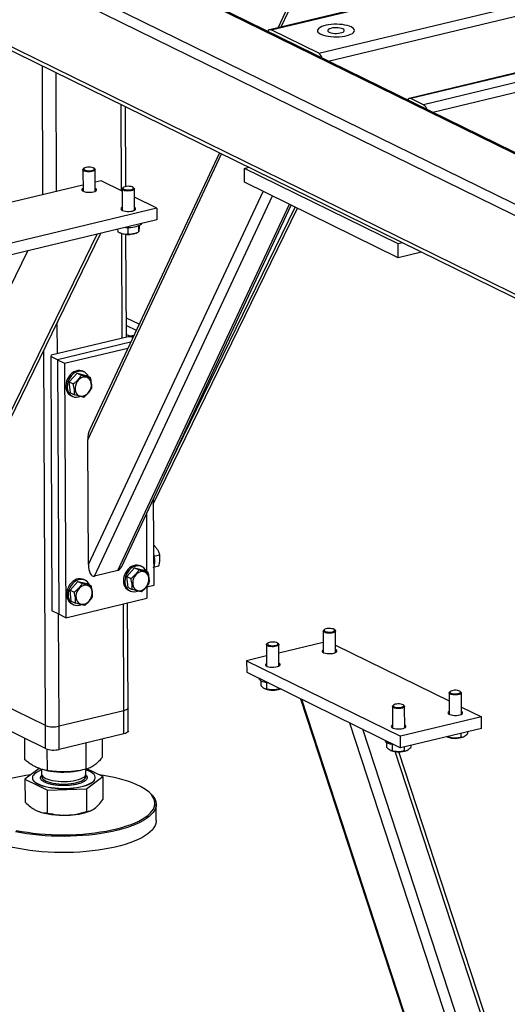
# Model space of a CAD drawing. Header units: millimetres. Extents: x 5 to 589, y 5 to 415.
# Tile 51 of 106: x 409 to 420, y 272 to 295. Entities that reach past the tile are written whole.
import ezdxf

# ---------------------------------------------------------------- set-up
doc = ezdxf.new("R2010")
doc.units = ezdxf.units.MM
doc.layers.add('TRAIT-FORT', color=4, linetype='Continuous', lineweight=25)

msp = doc.modelspace()

# ---------------------------------------------------------------- linework, layer by layer
at = {"layer": 'TRAIT-FORT', "color": 4, "linetype": 'Continuous', "lineweight": 25}
for p, q in [((423.36272, 289.05907), (376.9731, 311.82788)), ((423.31975, 288.81633), (376.73536, 311.68074)), ((423.85785, 289.9841), (379.67571, 311.66943)), ((423.87866, 290.00408), (379.80453, 311.63641)), ((423.32791, 286.99033), (376.74351, 309.85473)), ((376.85389, 309.71266), (423.34862, 286.89226)), ((436.34783, 299.57433), (414.9512, 294.44502)), ((414.99044, 294.43943), (436.38707, 299.56875)), ((416.09418, 293.89769), (437.49081, 299.02701)), ((416.31262, 293.71762), (437.58892, 298.81809)), ((439.59412, 297.981), (418.1975, 292.85168)), ((439.63337, 297.97541), (418.23674, 292.84609)), ((439.92554, 297.83201), (418.52891, 292.70269)), ((440.02364, 297.62309), (418.74734, 292.52262)), ((415.57745, 295.40681), (415.1489, 294.49241)), ((415.2211, 294.50972), (415.64965, 295.42412)), ((416.09418, 293.89769), (414.99044, 294.43943)), ((409.68977, 290.61558), (409.67643, 293.6028)), ((410.0073, 290.6917), (409.995, 293.44644)), ((418.52891, 292.70269), (418.23674, 292.84609)), ((411.51367, 290.70502), (411.50474, 292.70543)), ((411.61224, 290.80458), (411.60396, 292.65673)), ((410.73066, 284.92845), (413.83862, 291.55992)), ((413.78652, 291.5855), (410.77742, 285.16498)), ((410.6172, 291.19427), (410.61942, 290.69735)), ((410.64544, 291.22845), (410.62688, 291.21205)), ((410.89306, 291.21324), (410.87436, 291.22947)), ((410.90513, 290.69863), (410.90291, 291.19555)), ((414.36884, 291.22682), (414.46858, 291.25073)), ((417.93977, 289.47415), (414.36884, 291.22682)), ((414.37028, 290.90458), (414.36884, 291.22682)), ((410.61879, 290.83828), (406.6719, 289.89211)), ((411.0376, 290.93869), (410.9042, 290.9067)), ((411.52638, 290.69879), (411.0376, 290.93869)), ((411.52616, 290.74814), (411.52838, 290.25122)), ((411.55441, 290.78231), (411.53585, 290.76591)), ((411.80203, 290.7671), (411.78332, 290.78333)), ((411.81409, 290.25249), (411.81187, 290.74941)), ((417.94121, 289.15191), (414.37028, 290.90458)), ((410.74362, 282.02745), (414.80423, 290.69159)), ((410.88604, 281.76116), (415.02148, 290.58497)), ((412.33612, 290.30135), (411.81273, 290.55824)), ((412.33612, 290.30135), (407.16331, 289.0613)), ((411.42683, 281.89081), (415.41174, 290.39342)), ((411.51981, 281.9882), (415.45022, 290.37453)), ((412.25232, 283.42833), (415.60281, 290.29964)), ((412.33612, 290.30135), (412.33732, 290.03282)), ((412.50304, 284.08613), (415.54631, 290.32737)), ((412.33732, 290.03282), (407.16451, 288.79277)), ((411.4243, 289.81395), (411.42456, 289.75574)), ((411.66047, 289.85467), (411.66114, 289.70525)), ((411.90919, 289.89228), (411.90982, 289.75049)), ((411.9217, 289.89755), (411.92193, 289.84623)), ((408.40304, 284.47285), (410.9522, 289.70077)), ((408.43356, 284.39184), (411.03149, 289.71978)), ((411.47437, 289.73192), (411.49431, 289.72361)), ((411.52896, 287.28371), (411.5181, 289.71512)), ((411.62786, 287.30741), (411.61718, 289.69736)), ((411.85287, 289.72521), (411.87941, 289.73655)), ((418.03951, 289.49806), (417.93977, 289.47415)), ((417.94121, 289.15191), (417.93977, 289.47415)), ((407.11402, 284.75687), (409.33574, 289.31326)), ((418.48107, 289.28133), (417.94121, 289.15191)), ((411.92159, 287.60631), (411.62587, 287.75145)), ((410.02414, 286.92296), (410.0209, 287.64723)), ((411.62664, 287.5793), (411.85614, 287.46666)), ((411.67003, 287.31753), (409.88306, 286.88914)), ((411.62757, 287.37272), (411.6846, 287.34473)), ((411.74952, 287.31287), (411.67003, 287.31753)), ((411.6846, 287.34473), (411.76409, 287.34007)), ((411.68472, 287.31666), (411.6846, 287.34473)), ((411.77761, 287.29908), (411.74952, 287.31287)), ((411.80096, 287.34891), (411.76409, 287.34007)), ((411.76409, 287.34007), (411.76424, 287.30564)), ((411.72583, 287.18861), (410.03082, 286.78227)), ((409.74481, 278.29492), (409.70592, 287.00124)), ((409.88306, 286.88914), (409.8685, 286.86194)), ((410.03082, 286.78227), (409.8685, 286.86194)), ((409.8685, 286.86194), (409.89489, 280.95426)), ((410.19313, 286.7026), (411.66322, 287.05502)), ((410.03082, 286.78227), (410.05721, 280.8746)), ((410.03082, 286.78227), (410.19313, 286.7026)), ((410.19313, 286.7026), (410.21952, 280.79493)), ((410.48048, 286.47196), (410.29711, 286.26887)), ((410.48048, 286.47196), (410.57779, 286.4242)), ((410.48048, 286.47196), (410.69351, 286.42034)), ((410.64862, 286.49938), (410.61616, 286.51531)), ((410.69351, 286.42034), (410.79083, 286.37257)), ((410.29711, 286.26887), (410.39442, 286.22111)), ((410.32678, 286.01416), (410.29711, 286.26887)), ((410.32678, 286.01416), (410.42409, 285.9664)), ((410.33921, 285.95105), (410.37167, 285.93511)), ((410.74362, 282.02745), (410.73066, 284.92845)), ((412.25177, 283.55), (412.26073, 281.54513)), ((412.09177, 283.20861), (412.09775, 281.87007)), ((412.25659, 282.47152), (412.27005, 282.47475)), ((412.27005, 282.47475), (412.25659, 282.47216)), ((412.27441, 282.22383), (412.39784, 282.25342)), ((411.42683, 281.89081), (410.88604, 281.76116)), ((411.81879, 281.95406), (411.63542, 281.75097)), ((411.81879, 281.95406), (411.9161, 281.90629)), ((411.81879, 281.95406), (412.03182, 281.90243)), ((411.98693, 281.98148), (411.95447, 281.99741)), ((412.03182, 281.90243), (412.12914, 281.85467)), ((412.26967, 281.97524), (412.37933, 282.00153)), ((410.50207, 281.63841), (410.3187, 281.43532)), ((410.50207, 281.63841), (410.59938, 281.59064)), ((410.50207, 281.63841), (410.71511, 281.58678)), ((410.67021, 281.66583), (410.63775, 281.68176)), ((410.71511, 281.58678), (410.81242, 281.53902)), ((411.63542, 281.75097), (411.73273, 281.70321)), ((411.66508, 281.49626), (411.63542, 281.75097)), ((410.3187, 281.43532), (410.41602, 281.38756)), ((410.34837, 281.18061), (410.3187, 281.43532)), ((411.66508, 281.49626), (411.7624, 281.44849)), ((411.67751, 281.43315), (411.70998, 281.41721)), ((412.09933, 281.51652), (412.10054, 281.24586)), ((412.26073, 281.54513), (412.09938, 281.50645)), ((410.21952, 280.79493), (412.10054, 281.24586)), ((410.34837, 281.18061), (410.44568, 281.13284)), ((411.6663, 278.70177), (411.65541, 281.13915)), ((410.05721, 280.8746), (409.89489, 280.95426)), ((410.3608, 281.11749), (410.39326, 281.10156)), ((411.56758, 278.63702), (411.55651, 281.11544)), ((410.06276, 278.27628), (410.05114, 280.87757)), ((410.21952, 280.79493), (410.05721, 280.8746)), ((416.19847, 280.48473), (416.20069, 279.9878)), ((416.22671, 280.5189), (416.20815, 280.5025)), ((416.47433, 280.50369), (416.45563, 280.51992)), ((416.4864, 279.98908), (416.48418, 280.486)), ((416.19963, 280.2235), (415.16833, 279.97627)), ((414.88175, 280.16908), (414.88397, 279.67215)), ((414.91, 280.20325), (414.89144, 280.18685)), ((415.15762, 280.18804), (415.13891, 280.20427)), ((415.16968, 279.67343), (415.16746, 280.17035)), ((416.48565, 280.15711), (419.12097, 278.86365)), ((414.88292, 279.90785), (414.4199, 279.79685)), ((414.4199, 279.79685), (417.99083, 278.04418)), ((414.4199, 279.79685), (414.4211, 279.52832)), ((414.4211, 279.52832), (417.99203, 277.77565)), ((414.71383, 279.38464), (414.71384, 279.38152)), ((414.7482, 279.33301), (414.74868, 279.22495)), ((414.83653, 279.15012), (414.8499, 279.14455)), ((414.87761, 279.28809), (414.87827, 279.14053)), ((415.1583, 279.16649), (415.15843, 279.1375)), ((419.14838, 279.08489), (419.12982, 279.0685)), ((419.396, 279.06968), (419.3773, 279.08592)), ((415.6696, 278.91553), (421.7956, 260.20014)), ((421.79521, 260.28758), (415.70324, 278.89903)), ((419.12014, 279.05072), (419.12236, 278.5538)), ((419.40807, 278.55508), (419.40585, 279.052)), ((409.74481, 278.29492), (408.70599, 278.80479)), ((411.56758, 278.63702), (410.06276, 278.27628)), ((411.56998, 278.09996), (411.56758, 278.63702)), ((411.6687, 278.16471), (411.6663, 278.70177)), ((417.80342, 278.73507), (417.80564, 278.23815)), ((417.83167, 278.76924), (417.81311, 278.75285)), ((418.07929, 278.75403), (418.06058, 278.77027)), ((418.09135, 278.23943), (418.08913, 278.73635)), ((419.40732, 278.72311), (419.87185, 278.49511)), ((419.87185, 278.49511), (417.99083, 278.04418)), ((419.87305, 278.22658), (419.87185, 278.49511)), ((409.74721, 277.75786), (408.70839, 278.26772)), ((409.74721, 277.75786), (409.74481, 278.29492)), ((410.06516, 277.73922), (410.06276, 278.27628)), ((421.78225, 263.18859), (416.81912, 278.35133)), ((421.97252, 263.36813), (417.11582, 278.2057)), ((419.87305, 278.22658), (417.99203, 277.77565)), ((409.26811, 277.49806), (409.2659, 277.99409)), ((411.56998, 278.09996), (410.06516, 277.73922)), ((411.07484, 277.56256), (411.07297, 277.98081)), ((417.63549, 277.95064), (417.63551, 277.94751)), ((417.99203, 277.77565), (417.99083, 278.04418)), ((419.11665, 278.02217), (419.07452, 278.03338)), ((419.07491, 278.03177), (419.08829, 278.0262)), ((419.11655, 278.04523), (419.11665, 278.02217)), ((419.3964, 278.11231), (419.39682, 278.01914)), ((419.44685, 278.0278), (419.45803, 278.03257)), ((419.54717, 278.14846), (419.54739, 278.10054)), ((409.79253, 277.24727), (409.79032, 277.74203)), ((410.69589, 277.27952), (410.69317, 277.88976)), ((417.66986, 277.89901), (417.67035, 277.79095)), ((417.7582, 277.71612), (417.77157, 277.71055)), ((417.79928, 277.85409), (417.79994, 277.70652)), ((418.07969, 277.79666), (418.0801, 277.70349)), ((418.13013, 277.71215), (418.14132, 277.71692)), ((418.23046, 277.83281), (418.23067, 277.78489)), ((422.2225, 264.3862), (417.86886, 277.68694)), ((422.22135, 264.64479), (417.95391, 277.68217)), ((409.60453, 277.29572), (409.27013, 277.04595)), ((409.65831, 277.27823), (409.65881, 277.16627)), ((409.78053, 277.24914), (409.85774, 277.23668)), ((410.48782, 277.23949), (410.53982, 277.24836)), ((410.68737, 277.17086), (410.68689, 277.27776)), ((411.07686, 277.11045), (410.71172, 277.28507)), ((409.27013, 277.04595), (409.79455, 276.79516)), ((409.27013, 277.04595), (409.27251, 276.51308)), ((409.44334, 277.08031), (409.44336, 277.07494)), ((410.69791, 276.82741), (411.07686, 277.11045)), ((410.90363, 277.08146), (410.90361, 277.08683)), ((411.07686, 277.11045), (411.07924, 276.57759)), ((409.79455, 276.79516), (410.69791, 276.82741)), ((409.79693, 276.26229), (409.79455, 276.79516)), ((410.69791, 276.82741), (410.70029, 276.29454)), ((412.17144, 276.7274), (412.14472, 276.75059)), ((412.3208, 276.08615), (412.31913, 276.4621)), ((410.78747, 276.3132), (410.80677, 276.32144))]:
    msp.add_line(p, q, dxfattribs=at)
at = {"layer": 'TRAIT-FORT', "color": 4, "linetype": 'Continuous', "lineweight": 25, "flags": 128}
for points in [[(416.84707, 294.50966), (416.80577, 294.52691), (416.75717, 294.54177), (416.70241, 294.5539), (416.64278, 294.56301), (416.57967, 294.56889), (416.51455, 294.5714), (416.44897, 294.57048), (416.38445, 294.56615), (416.32251, 294.55852), (416.26459, 294.54776), (416.21206, 294.53412), (416.16615, 294.51793), (416.12793, 294.49956), (416.0983, 294.47945), (416.07795, 294.45807), (416.06737, 294.43591), (416.06679, 294.4135), (416.07624, 294.39136), (416.09548, 294.37001), (416.12408, 294.34995), (416.16136, 294.33166), (416.20644, 294.31555), (416.25827, 294.30202), (416.31563, 294.29136), (416.37718, 294.28385), (416.44149, 294.27964), (416.50703, 294.27884), (416.57227, 294.28147), (416.63569, 294.28747), (416.69579, 294.2967), (416.75118, 294.30893), (416.80054, 294.32389), (416.84273, 294.34122), (416.87676, 294.36051), (416.90182, 294.38132), (416.91733, 294.40316), (416.92293, 294.42551), (416.91848, 294.44785), (416.90409, 294.46966), (416.8801, 294.49042), (416.84707, 294.50966)], [(416.84707, 294.50966), (416.80577, 294.52691), (416.75717, 294.54177), (416.70241, 294.5539), (416.64278, 294.56301), (416.57967, 294.56889), (416.51455, 294.5714), (416.44897, 294.57048), (416.38445, 294.56615), (416.32251, 294.55852), (416.26459, 294.54776), (416.21206, 294.53412), (416.16615, 294.51793), (416.12793, 294.49956), (416.0983, 294.47945), (416.07795, 294.45807), (416.06737, 294.43591), (416.06679, 294.4135), (416.07624, 294.39136), (416.09548, 294.37001), (416.12408, 294.34995), (416.16136, 294.33166), (416.20644, 294.31555), (416.25827, 294.30202), (416.31563, 294.29136), (416.37718, 294.28385), (416.44149, 294.27964), (416.50703, 294.27884), (416.57227, 294.28147), (416.63569, 294.28747), (416.69579, 294.2967), (416.75118, 294.30893), (416.80054, 294.32389), (416.84273, 294.34122), (416.87676, 294.36051), (416.90182, 294.38132), (416.91733, 294.40316), (416.92293, 294.42551), (416.91848, 294.44785), (416.90409, 294.46966), (416.8801, 294.49042), (416.84707, 294.50966)], [(416.653, 294.46313), (416.62347, 294.4745), (416.58698, 294.48321), (416.5455, 294.48878), (416.50126, 294.49092), (416.45666, 294.48952), (416.41408, 294.48464), (416.37584, 294.47655), (416.34398, 294.46569), (416.32023, 294.45264), (416.30587, 294.4381), (416.30168, 294.42287), (416.30787, 294.40776), (416.32411, 294.39358), (416.34954, 294.3811), (416.38277, 294.37099), (416.42202, 294.3638), (416.46517, 294.35992), (416.50989, 294.35955), (416.55378, 294.36271), (416.59447, 294.36924), (416.62976, 294.37878), (416.65775, 294.39082), (416.67693, 294.4047), (416.68627, 294.41969), (416.68527, 294.43497), (416.67397, 294.44971), (416.653, 294.46313)], [(410.82607, 291.1519), (410.78944, 291.14728), (410.75063, 291.14619), (410.71253, 291.14871), (410.67794, 291.15466), (410.64945, 291.16359), (410.62916, 291.17485), (410.61857, 291.1876), (410.61848, 291.20088), (410.62688, 291.21205)], [(410.81674, 291.17672), (410.84633, 291.18421), (410.86825, 291.19431), (410.88055, 291.20614), (410.88213, 291.21865), (410.87286, 291.23071), (410.85355, 291.24126), (410.82593, 291.24937), (410.79245, 291.2543), (410.75609, 291.25563), (410.72006, 291.25324), (410.68759, 291.24733), (410.66154, 291.23843), (410.64424, 291.22734), (410.63723, 291.21504), (410.64112, 291.20261), (410.65556, 291.19118), (410.67929, 291.18174), (410.71019, 291.17515), (410.7455, 291.17198), (410.78211, 291.17252), (410.81674, 291.17672)], [(410.89306, 291.21324), (410.89752, 291.20873), (410.90291, 291.19559), (410.8977, 291.1824), (410.88228, 291.17014), (410.8578, 291.15972), (410.82607, 291.1519)], [(410.61913, 290.76208), (410.60041, 290.74915), (410.59135, 290.73476), (410.59301, 290.7201), (410.6053, 290.70609), (410.62744, 290.6936), (410.65805, 290.68342), (410.6952, 290.67619), (410.73655, 290.67236), (410.77951, 290.67217), (410.82137, 290.67564), (410.85952, 290.68255)], [(410.85952, 290.68255), (410.89154, 290.69247), (410.91543, 290.70476), (410.92969, 290.71866), (410.93343, 290.7333), (410.92639, 290.74775), (410.90904, 290.7611), (410.90484, 290.76336)], [(411.73503, 290.70577), (411.69841, 290.70114), (411.6596, 290.70005), (411.62149, 290.70258), (411.5869, 290.70853), (411.55841, 290.71746), (411.53812, 290.72872), (411.52754, 290.74146), (411.52745, 290.75475), (411.53585, 290.76591)], [(411.72571, 290.73059), (411.7553, 290.73807), (411.77722, 290.74818), (411.78951, 290.76001), (411.79109, 290.77251), (411.78182, 290.78458), (411.76252, 290.79513), (411.7349, 290.80323), (411.70142, 290.80817), (411.66505, 290.8095), (411.62903, 290.8071), (411.59655, 290.80119), (411.57051, 290.7923), (411.55321, 290.78121), (411.54619, 290.7689), (411.55008, 290.75648), (411.56453, 290.74504), (411.58825, 290.73561), (411.61915, 290.72902), (411.65447, 290.72585), (411.69107, 290.72639), (411.72571, 290.73059)], [(411.80203, 290.7671), (411.80648, 290.76259), (411.81187, 290.74945), (411.80666, 290.73627), (411.79125, 290.724), (411.76676, 290.71358), (411.73503, 290.70577)], [(411.52809, 290.31595), (411.50938, 290.30301), (411.50031, 290.28863), (411.50197, 290.27397), (411.51426, 290.25995), (411.53641, 290.24746), (411.56701, 290.23728), (411.60416, 290.23005), (411.64551, 290.22622), (411.68847, 290.22604), (411.73034, 290.22951), (411.76848, 290.23642)], [(411.76848, 290.23642), (411.8005, 290.24633), (411.8244, 290.25862), (411.83866, 290.27253), (411.84239, 290.28716), (411.83536, 290.30161), (411.818, 290.31497), (411.8138, 290.31722)], [(411.85287, 289.72521), (411.8202, 289.71381), (411.77999, 289.70455)], [(410.61616, 286.51531), (410.58618, 286.52698), (410.54251, 286.5346), (410.49676, 286.53253), (410.4504, 286.52085), (410.40491, 286.49991), (410.36176, 286.4704), (410.32234, 286.43327), (410.28791, 286.38971), (410.25958, 286.34112), (410.23826, 286.28905)], [(410.74556, 286.39479), (410.72371, 286.434), (410.69422, 286.46802), (410.65882, 286.49398), (410.61864, 286.51105), (410.57498, 286.51867), (410.52923, 286.5166), (410.48286, 286.50491), (410.43738, 286.48398), (410.39423, 286.45447), (410.35481, 286.41734), (410.32038, 286.37378), (410.29205, 286.32518), (410.27073, 286.27312)], [(410.43547, 286.08953), (410.44466, 286.04754), (410.46168, 286.01052), (410.48578, 285.9801), (410.51591, 285.95761), (410.55076, 285.94403), (410.58879, 285.93995), (410.62836, 285.94555), (410.66772, 285.96059), (410.70517, 285.98441), (410.73905, 286.01597), (410.7679, 286.05389), (410.79045, 286.09651), (410.80571, 286.14197), (410.81302, 286.18828), (410.81206, 286.23343), (410.80287, 286.27542), (410.78585, 286.31244), (410.76175, 286.34286), (410.73162, 286.36535), (410.69677, 286.37894), (410.65874, 286.38301), (410.61917, 286.37741), (410.57981, 286.36237), (410.54237, 286.33855), (410.50848, 286.30699), (410.47963, 286.26907), (410.45709, 286.22645), (410.44182, 286.18099), (410.43451, 286.13468), (410.43547, 286.08953)], [(410.23826, 286.28905), (410.22464, 286.23519), (410.21915, 286.18127), (410.22197, 286.12902), (410.233, 286.08011), (410.2519, 286.03612), (410.27806, 285.99847), (410.31063, 285.96836), (410.33921, 285.95105)], [(410.27073, 286.27312), (410.2571, 286.21926), (410.25161, 286.16534), (410.25443, 286.11308), (410.26546, 286.06418), (410.28437, 286.02019), (410.31052, 285.98253), (410.3431, 285.95243), (410.38104, 285.93083), (410.42313, 285.91843), (410.46802, 285.91565), (410.51426, 285.92255), (410.54411, 285.93206)], [(412.25744, 282.28283), (412.25993, 282.27546), (412.275, 282.22126)], [(411.95447, 281.99741), (411.92449, 282.00908), (411.88082, 282.0167), (411.83507, 282.01463), (411.78871, 282.00294), (411.74322, 281.98201), (411.70007, 281.9525), (411.66065, 281.91537), (411.62622, 281.87181), (411.59789, 281.82322), (411.57657, 281.77115)], [(412.08386, 281.87689), (412.06201, 281.9161), (412.03253, 281.95012), (411.99713, 281.97608), (411.95695, 281.99315), (411.91328, 282.00077), (411.86753, 281.9987), (411.82117, 281.98701), (411.77568, 281.96608), (411.73253, 281.93657), (411.69311, 281.89944), (411.65868, 281.85588), (411.63035, 281.80728), (411.60903, 281.75522)], [(411.77378, 281.57163), (411.78297, 281.52964), (411.79999, 281.49262), (411.82409, 281.4622), (411.85422, 281.43971), (411.88907, 281.42612), (411.9271, 281.42205), (411.96667, 281.42765), (412.00603, 281.44269), (412.04347, 281.46651), (412.07736, 281.49807), (412.1062, 281.53599), (412.12875, 281.57861), (412.14402, 281.62407), (412.15133, 281.67038), (412.15037, 281.71552), (412.14118, 281.75752), (412.12416, 281.79454), (412.10006, 281.82496), (412.06993, 281.84745), (412.03508, 281.86103), (411.99705, 281.86511), (411.95748, 281.85951), (411.91812, 281.84447), (411.88067, 281.82065), (411.84679, 281.78909), (411.81794, 281.75117), (411.79539, 281.70855), (411.78013, 281.66309), (411.77282, 281.61678), (411.77378, 281.57163)], [(410.63775, 281.68176), (410.60777, 281.69343), (410.5641, 281.70105), (410.51835, 281.69898), (410.47199, 281.68729), (410.4265, 281.66636), (410.38336, 281.63685), (410.34393, 281.59972), (410.30951, 281.55616), (410.28118, 281.50756), (410.25986, 281.4555)], [(410.76715, 281.56124), (410.7453, 281.60045), (410.71581, 281.63447), (410.68041, 281.66043), (410.64023, 281.67749), (410.59657, 281.68512), (410.55082, 281.68305), (410.50445, 281.67136), (410.45897, 281.65043), (410.41582, 281.62092), (410.3764, 281.58379), (410.34197, 281.54023), (410.31364, 281.49163), (410.29232, 281.43957)], [(411.57657, 281.77115), (411.56295, 281.71729), (411.55745, 281.66337), (411.56027, 281.61112), (411.57131, 281.56221), (411.59021, 281.51822), (411.61637, 281.48057), (411.64894, 281.45046), (411.67751, 281.43315)], [(411.60903, 281.75522), (411.59541, 281.70136), (411.58992, 281.64744), (411.59274, 281.59518), (411.60377, 281.54627), (411.62267, 281.50229), (411.64883, 281.46463), (411.6814, 281.43452), (411.71935, 281.41293), (411.76144, 281.40053), (411.80633, 281.39775), (411.85257, 281.40465), (411.88242, 281.41416)], [(410.25986, 281.4555), (410.24623, 281.40164), (410.24074, 281.34772), (410.24356, 281.29546), (410.25459, 281.24656), (410.27349, 281.20257), (410.29965, 281.16492), (410.33223, 281.13481), (410.3608, 281.11749)], [(410.29232, 281.43957), (410.27869, 281.38571), (410.2732, 281.33179), (410.27602, 281.27953), (410.28706, 281.23062), (410.30596, 281.18664), (410.33212, 281.14898), (410.36469, 281.11887), (410.40263, 281.09728), (410.44472, 281.08488), (410.48961, 281.0821), (410.53586, 281.089), (410.56571, 281.09851)], [(410.45707, 281.25598), (410.46625, 281.21399), (410.48327, 281.17697), (410.50737, 281.14655), (410.5375, 281.12406), (410.57235, 281.11047), (410.61039, 281.1064), (410.64995, 281.112), (410.68931, 281.12704), (410.72676, 281.15086), (410.76064, 281.18242), (410.78949, 281.22034), (410.81204, 281.26296), (410.8273, 281.30842), (410.83461, 281.35473), (410.83365, 281.39987), (410.82446, 281.44187), (410.80744, 281.47889), (410.78334, 281.50931), (410.75321, 281.5318), (410.71837, 281.54538), (410.68033, 281.54946), (410.64077, 281.54386), (410.6014, 281.52882), (410.56396, 281.505), (410.53007, 281.47344), (410.50123, 281.43552), (410.47868, 281.3929), (410.46342, 281.34744), (410.45611, 281.30113), (410.45707, 281.25598)], [(416.47433, 280.50369), (416.48112, 280.49595), (416.48387, 280.48271), (416.47604, 280.46966), (416.45822, 280.45778), (416.43173, 280.44794), (416.39854, 280.44088), (416.3611, 280.43712), (416.3222, 280.43694), (416.28471, 280.44034), (416.25143, 280.44709), (416.22481, 280.45667), (416.20683, 280.46839), (416.19882, 280.48136), (416.20139, 280.49463), (416.20815, 280.5025)], [(416.45019, 280.52398), (416.42861, 280.534), (416.39927, 280.54137), (416.36478, 280.54544), (416.32819, 280.54583), (416.29276, 280.54253), (416.26164, 280.53581), (416.23759, 280.52628), (416.22276, 280.51479), (416.21844, 280.50235), (416.22504, 280.49007), (416.24197, 280.47905), (416.26771, 280.47025), (416.29999, 280.46447), (416.33593, 280.46222), (416.37235, 280.46369), (416.406, 280.46876), (416.43389, 280.47697), (416.45356, 280.4876), (416.46324, 280.4997), (416.46208, 280.5122), (416.45019, 280.52398)], [(415.13347, 280.20833), (415.1119, 280.21835), (415.08256, 280.22572), (415.04806, 280.22979), (415.01148, 280.23018), (414.97605, 280.22688), (414.94493, 280.22016), (414.92088, 280.21063), (414.90604, 280.19914), (414.90173, 280.1867), (414.90833, 280.17442), (414.92525, 280.1634), (414.951, 280.1546), (414.98327, 280.14882), (415.01922, 280.14657), (415.05563, 280.14804), (415.08928, 280.15311), (415.11718, 280.16132), (415.13684, 280.17195), (415.14652, 280.18405), (415.14537, 280.19655), (415.13347, 280.20833)], [(415.15762, 280.18804), (415.16441, 280.1803), (415.16715, 280.16706), (415.15933, 280.15401), (415.14151, 280.14213), (415.11502, 280.13229), (415.08183, 280.12523), (415.04439, 280.12147), (415.00548, 280.12129), (414.968, 280.12469), (414.93471, 280.13144), (414.90809, 280.14102), (414.89011, 280.15274), (414.88211, 280.16571), (414.88467, 280.17898), (414.89144, 280.18685)], [(416.2004, 280.05253), (416.19521, 280.04966), (416.17843, 280.03608), (416.17202, 280.02154), (416.17638, 280.00696), (416.19123, 279.99324), (416.21564, 279.98126), (416.24808, 279.97177), (416.28651, 279.96535), (416.32851, 279.96242), (416.37145, 279.96316), (416.41263, 279.96752), (416.44945, 279.97522), (416.47962, 279.9858), (416.50122, 279.99857), (416.51291, 280.01274), (416.51394, 280.02741), (416.50426, 280.04168), (416.48447, 280.05463), (416.48447, 280.05463)], [(414.88368, 279.73688), (414.87849, 279.73401), (414.86172, 279.72043), (414.85531, 279.70589), (414.85966, 279.69131), (414.87451, 279.67759), (414.89892, 279.66561), (414.93136, 279.65612), (414.96979, 279.6497), (415.0118, 279.64677), (415.05473, 279.64751), (415.09591, 279.65187), (415.13274, 279.65957), (415.1629, 279.67015), (415.1845, 279.68292), (415.19619, 279.69709), (415.19723, 279.71176), (415.18755, 279.72603), (415.16776, 279.73898), (415.16776, 279.73898)], [(414.92469, 279.28115), (414.88195, 279.28732), (414.83462, 279.29757), (414.79351, 279.31057), (414.75994, 279.32589), (414.73499, 279.34305), (414.71946, 279.36149), (414.71385, 279.38061), (414.71384, 279.38152)], [(419.396, 279.06968), (419.40279, 279.06195), (419.40554, 279.04871), (419.39771, 279.03566), (419.37989, 279.02378), (419.3534, 279.01394), (419.32021, 279.00688), (419.28277, 279.00312), (419.24387, 279.00293), (419.20638, 279.00634), (419.1731, 279.01309), (419.14647, 279.02267), (419.1285, 279.03438), (419.12049, 279.04735), (419.12306, 279.06062), (419.12982, 279.0685)], [(419.37186, 279.08998), (419.35028, 279.1), (419.32094, 279.10737), (419.28645, 279.11143), (419.24986, 279.11183), (419.21443, 279.10852), (419.18331, 279.10181), (419.15926, 279.09228), (419.14442, 279.08079), (419.14011, 279.06835), (419.14671, 279.05607), (419.16364, 279.04504), (419.18938, 279.03625), (419.22166, 279.03047), (419.2576, 279.02821), (419.29402, 279.02969), (419.32767, 279.03475), (419.35556, 279.04297), (419.37523, 279.0536), (419.38491, 279.0657), (419.38375, 279.0782), (419.37186, 279.08998)], [(411.6663, 278.70177), (411.66256, 278.68757), (411.6502, 278.67281), (411.62968, 278.65913), (411.60178, 278.64704), (411.56758, 278.63702)], [(411.6663, 278.70177), (411.66256, 278.68757), (411.6502, 278.67281), (411.62968, 278.65913), (411.60178, 278.64704), (411.56758, 278.63702)], [(418.07929, 278.75403), (418.08608, 278.7463), (418.08882, 278.73306), (418.08099, 278.72001), (418.06318, 278.70813), (418.03669, 278.69829), (418.00349, 278.69123), (417.96606, 278.68747), (417.92715, 278.68728), (417.88967, 278.69069), (417.85638, 278.69743), (417.82976, 278.70702), (417.81178, 278.71873), (417.80378, 278.7317), (417.80634, 278.74497), (417.81311, 278.75285)], [(418.05514, 278.77433), (418.03357, 278.78435), (418.00423, 278.79172), (417.96973, 278.79578), (417.93315, 278.79618), (417.89772, 278.79287), (417.8666, 278.78616), (417.84255, 278.77663), (417.82771, 278.76513), (417.8234, 278.7527), (417.83, 278.74042), (417.84692, 278.72939), (417.87267, 278.7206), (417.90494, 278.71482), (417.94089, 278.71256), (417.9773, 278.71404), (418.01095, 278.7191), (418.03885, 278.72732), (418.05851, 278.73795), (418.06819, 278.75005), (418.06704, 278.76255), (418.05514, 278.77433)], [(419.12207, 278.61853), (419.11688, 278.61565), (419.1001, 278.60208), (419.09369, 278.58754), (419.09805, 278.57295), (419.1129, 278.55924), (419.13731, 278.54726), (419.16975, 278.53776), (419.20818, 278.53135), (419.25018, 278.52841), (419.29312, 278.52915), (419.3343, 278.53351), (419.37112, 278.54122), (419.40128, 278.55179), (419.42289, 278.56456), (419.43457, 278.57873), (419.43561, 278.59341), (419.42593, 278.60767), (419.40614, 278.62062), (419.40614, 278.62062)], [(411.6687, 278.16471), (411.66496, 278.15051), (411.6526, 278.13575), (411.63208, 278.12207), (411.60418, 278.10998), (411.56998, 278.09996)], [(417.80535, 278.30288), (417.80016, 278.3), (417.78339, 278.28642), (417.77697, 278.27189), (417.78133, 278.2573), (417.79618, 278.24359), (417.82059, 278.23161), (417.85303, 278.22211), (417.89146, 278.21569), (417.93347, 278.21276), (417.9764, 278.2135), (418.01758, 278.21786), (418.05441, 278.22557), (418.08457, 278.23614), (418.10617, 278.24891), (418.11786, 278.26308), (418.1189, 278.27776), (418.10922, 278.29202), (418.08943, 278.30497), (418.08943, 278.30497)], [(417.84636, 277.84714), (417.80362, 277.85331), (417.75629, 277.86357), (417.71518, 277.87656), (417.68161, 277.89189), (417.65666, 277.90904), (417.64113, 277.92748), (417.63552, 277.94661), (417.63551, 277.94751)], [(409.6584, 277.25829), (409.62806, 277.24721), (409.57448, 277.22381), (409.5293, 277.19843), (409.49317, 277.17144), (409.46659, 277.14322), (409.44993, 277.11416), (409.44343, 277.08467), (409.44717, 277.05517), (409.46111, 277.02606), (409.48506, 276.99777), (409.51866, 276.97067), (409.56146, 276.94516), (409.61285, 276.9216), (409.6721, 276.90031), (409.7384, 276.88159), (409.8108, 276.8657), (409.8883, 276.85288), (409.9698, 276.84329), (410.05416, 276.83708), (410.14019, 276.83432), (410.22669, 276.83507), (410.31244, 276.8393), (410.39624, 276.84697), (410.47692, 276.85795), (410.55333, 276.8721), (410.62441, 276.88922), (410.68916, 276.90907), (410.74668, 276.93137), (410.79614, 276.9558), (410.83687, 276.98203), (410.83687, 276.98203)], [(410.83687, 276.98203), (410.86828, 277.00968), (410.88994, 277.03838), (410.90154, 277.0677), (410.90292, 277.09725), (410.89406, 277.1266), (410.87509, 277.15536), (410.84627, 277.1831), (410.808, 277.20945), (410.76082, 277.23403), (410.7054, 277.2565), (410.68696, 277.26288)], [(409.0685, 275.85992), (409.19539, 275.83578), (409.32695, 275.81472), (409.46255, 275.79682), (409.60156, 275.78217), (409.7433, 275.77084), (409.88711, 275.7629), (410.03229, 275.75836), (410.17816, 275.75726), (410.32403, 275.75961), (410.46918, 275.76538), (410.61294, 275.77456), (410.75462, 275.78709), (410.89354, 275.80292), (411.02905, 275.82198), (411.16048, 275.84417), (411.28723, 275.86939), (411.40869, 275.89751), (411.52427, 275.92841), (411.63342, 275.96193), (411.73563, 275.99792), (411.83041, 276.0362), (411.91731, 276.0766), (411.99591, 276.11891), (412.06584, 276.16294), (412.12676, 276.20848), (412.17839, 276.25531), (412.22047, 276.30321), (412.25281, 276.35195), (412.27526, 276.4013), (412.2877, 276.45101), (412.29009, 276.50087), (412.28239, 276.55062), (412.26466, 276.60003), (412.23698, 276.64886), (412.19948, 276.69689), (412.15234, 276.74388), (412.09577, 276.78961), (412.03006, 276.83387), (411.95552, 276.87643), (411.8725, 276.9171), (411.78139, 276.95569), (411.68263, 276.992), (411.57669, 277.02587), (411.46408, 277.05714), (411.34534, 277.08566), (411.22102, 277.11128), (411.09172, 277.1339), (410.99861, 277.14787)], [(409.44336, 277.07494), (409.4472, 277.0498), (409.46114, 277.02069), (409.48508, 276.99239), (409.51868, 276.9653), (409.56148, 276.93979), (409.61287, 276.91623), (409.67213, 276.89494), (409.73843, 276.87622), (409.81083, 276.86033), (409.88832, 276.84751), (409.96982, 276.83792), (410.05418, 276.83171), (410.14021, 276.82895), (410.22671, 276.8297), (410.31246, 276.83393), (410.39626, 276.8416), (410.47694, 276.85258), (410.55335, 276.86673), (410.62444, 276.88385), (410.68919, 276.9037), (410.7467, 276.926), (410.79617, 276.95043), (410.83689, 276.97666)], [(409.65881, 277.16627), (409.65967, 277.15639), (409.6688, 277.13212), (409.68775, 277.10856), (409.71614, 277.08616), (409.75343, 277.06538), (409.79888, 277.04659), (409.85162, 277.03019), (409.91062, 277.01647), (409.97472, 277.00572), (410.04269, 276.99814), (410.11319, 276.99387), (410.18486, 276.993), (410.25631, 276.99555), (410.32613, 277.00147), (410.39297, 277.01064), (410.45553, 277.02289), (410.5126, 277.03797), (410.56305, 277.05559), (410.60592, 277.07541), (410.64036, 277.09704)], [(409.6662, 277.13757), (409.65964, 277.11664), (409.66128, 277.09214), (409.67289, 277.06801), (409.69424, 277.0447), (409.72491, 277.02266), (409.76432, 277.00234), (409.81168, 276.98412), (409.86609, 276.96836), (409.92647, 276.95536), (409.99166, 276.94538), (410.06039, 276.93862), (410.13132, 276.9352), (410.20306, 276.93518), (410.27423, 276.93858), (410.34343, 276.94533), (410.40932, 276.95529), (410.47062, 276.96826), (410.52613, 276.98401), (410.57478, 277.00221), (410.61561, 277.02252), (410.64784, 277.04455), (410.67083, 277.06785), (410.68413, 277.09198), (410.6875, 277.11648), (410.68085, 277.14085), (410.68024, 277.1421)], [(412.17144, 276.7274), (412.17916, 276.7206), (412.22694, 276.67298), (412.26495, 276.6243), (412.29301, 276.5748), (412.31098, 276.52473), (412.31877, 276.4743), (412.31636, 276.42378), (412.30375, 276.37339), (412.281, 276.32338), (412.24822, 276.27398), (412.20556, 276.22543), (412.15324, 276.17797), (412.09149, 276.13181), (412.02062, 276.08719), (411.94096, 276.0443), (411.85289, 276.00336), (411.75683, 275.96456), (411.65323, 275.92809), (411.5426, 275.89411), (411.42546, 275.8628), (411.30237, 275.83429), (411.17391, 275.80873), (411.04069, 275.78624), (410.90336, 275.76693), (410.76256, 275.75088), (410.61896, 275.73818), (410.47326, 275.72888), (410.32614, 275.72303), (410.17831, 275.72065), (410.03047, 275.72177), (409.88332, 275.72636), (409.73757, 275.73442), (409.59391, 275.74589), (409.45303, 275.76074), (409.31559, 275.77888), (409.18225, 275.80023), (409.05365, 275.82469)], [(409.53502, 276.32173), (409.59208, 276.29758), (409.65704, 276.27589), (409.72902, 276.25696), (409.80704, 276.24102), (409.89006, 276.22832), (409.97695, 276.21901), (410.06653, 276.21322), (410.15759, 276.21102), (410.24891, 276.21246)], [(412.3208, 276.08615), (412.32052, 276.07309), (412.313, 276.02261), (412.29531, 275.97238), (412.26753, 275.92264), (412.22979, 275.87364), (412.18227, 275.82561), (412.1252, 275.77877), (412.05886, 275.73335), (411.98354, 275.68957), (411.89963, 275.64763), (411.80751, 275.60774), (411.70762, 275.57008), (411.60045, 275.53483), (411.48649, 275.50217), (411.3663, 275.47224), (411.24045, 275.44519), (411.10953, 275.42116), (410.97418, 275.40024), (410.83503, 275.38255), (410.69275, 275.36816), (410.54801, 275.35716)], [(410.54801, 275.35716), (410.40151, 275.34958), (410.25395, 275.34546), (410.10603, 275.34483), (409.95844, 275.34769), (409.81191, 275.35401), (409.66712, 275.36379), (409.52476, 275.37696), (409.38552, 275.39346), (409.25005, 275.41322), (409.119, 275.43614), (408.993, 275.46211), (408.87265, 275.49101), (408.75852, 275.5227), (408.65115, 275.55703), (408.55106, 275.59384), (408.50791, 275.61142)]]:
    msp.add_lwpolyline(points, dxfattribs=at)
at = {"layer": 'TRAIT-FORT', "color": 4, "linetype": 'Continuous', "lineweight": 25}
for centre, radius, start, end in [((414.96516, 294.38522), 0.05982, 64.997782, 159.230075), ((415.98367, 293.73149), 0.19959, 15.446253, 56.378195), ((418.21146, 292.79188), 0.05982, 64.997782, 159.230075), ((418.41839, 292.53649), 0.19959, 15.446253, 56.378195), ((411.67337, 290.55444), 0.70093, 264.301583, 292.051996), ((411.9012, 289.99058), 0.09278, 292.382237, 332.711071), ((411.67177, 290.23284), 0.53926, 250.787989, 281.577106), ((411.87832, 282.10891), 0.41229, 337.390732, 15.81331), ((415.02732, 279.64626), 0.53215, 250.525095, 289.359472), ((409.93414, 278.80324), 0.54244, 249.57226, 283.717287), ((419.26535, 278.52449), 0.52881, 250.438421, 290.073456), ((409.93653, 278.26618), 0.54244, 249.57226, 283.717287), ((417.94863, 278.20884), 0.52881, 250.438421, 290.073456), ((410.16401, 279.20239), 1.98943, 261.144209, 279.367669), ((409.81217, 273.73149), 3.44145, 96.739142, 112.375685), ((410.5953, 277.17761), 0.09232, 299.217671, 355.805099), ((410.7684, 277.09392), 0.1358, 300.287184, 354.735585), ((410.24087, 277.74544), 1.533, 270.300568, 290.88914)]:
    msp.add_arc(centre, radius, start, end, dxfattribs=at)
for centre, start_param, end_param in [((410.87174, 284.96227), 0.86324316, 1.71129298), ((410.8847, 282.06127), 1.71129298, 3.28208931), ((411.42549, 282.19091), 3.28208931, 4.00483582)]:
    msp.add_ellipse(centre, major_axis=(0.01843, 0.30188), ratio=0.46333993, start_param=start_param, end_param=end_param, dxfattribs=at)
for points, knots in [([(411.92193, 289.84623), (411.92091, 289.83203), (411.91884, 289.80333), (411.91571, 289.77408), (411.91267, 289.75668), (411.91078, 289.75257), (411.90982, 289.75049)], [0, 0, 0, 0, 0.26460494, 0.53494775, 0.76534312, 1, 1, 1, 1]), ([(411.42456, 289.75574), (411.44512, 289.74547), (411.48669, 289.72471), (411.54821, 289.70723), (411.60698, 289.70107), (411.64297, 289.70385), (411.66114, 289.70525)], [0, 0, 0, 0, 0.26460494, 0.53494775, 0.76534313, 1, 1, 1, 1]), ([(411.66114, 289.70525), (411.69281, 289.70285), (411.7452, 289.69888), (411.8211, 289.71394), (411.87212, 289.7326), (411.90145, 289.74652), (411.90982, 289.75049)], [0, 0, 0, 0, 0.38554949, 0.63764185, 0.89654625, 1, 1, 1, 1]), ([(410.57779, 286.4242), (410.56544, 286.40482), (410.54046, 286.36565), (410.49542, 286.31156), (410.44598, 286.26299), (410.41171, 286.23515), (410.39442, 286.22111)], [0, 0, 0, 0, 0.26460494, 0.53494775, 0.76534312, 1, 1, 1, 1]), ([(410.57779, 286.4242), (410.59984, 286.41797), (410.64442, 286.40538), (410.70244, 286.39066), (410.75152, 286.37973), (410.77765, 286.37497), (410.79083, 286.37257)], [0, 0, 0, 0, 0.26460494, 0.53494775, 0.76534313, 1, 1, 1, 1]), ([(410.42409, 285.9664), (410.42525, 285.99638), (410.42716, 286.04598), (410.41735, 286.12409), (410.40559, 286.17917), (410.3969, 286.21179), (410.39442, 286.22111)], [0, 0, 0, 0, 0.38554949, 0.63764185, 0.89654625, 1, 1, 1, 1]), ([(410.8205, 286.11786), (410.82165, 286.14785), (410.82356, 286.19744), (410.81375, 286.27555), (410.802, 286.33063), (410.79331, 286.36326), (410.79083, 286.37257)], [0, 0, 0, 0, 0.38554949, 0.63764185, 0.89654625, 1, 1, 1, 1]), ([(410.63713, 285.91477), (410.6222, 285.9175), (410.59201, 285.92303), (410.53926, 285.93516), (410.48245, 285.94989), (410.44366, 285.96086), (410.42409, 285.9664)], [0, 0, 0, 0, 0.26460494, 0.53494775, 0.76534313, 1, 1, 1, 1]), ([(410.63713, 285.91477), (410.6566, 285.93065), (410.69597, 285.96275), (410.74628, 286.01426), (410.78799, 286.06663), (410.80959, 286.10068), (410.8205, 286.11786)], [0, 0, 0, 0, 0.26460494, 0.53494775, 0.76534313, 1, 1, 1, 1]), ([(412.27005, 282.47475), (412.2863, 282.45677), (412.31915, 282.42044), (412.35618, 282.36381), (412.38234, 282.30746), (412.39264, 282.27154), (412.39784, 282.25342)], [0, 0, 0, 0, 0.26460494, 0.53494775, 0.76534312, 1, 1, 1, 1]), ([(412.37933, 282.00153), (412.38883, 282.03529), (412.40454, 282.09112), (412.40909, 282.16774), (412.40468, 282.21749), (412.39936, 282.24544), (412.39784, 282.25342)], [0, 0, 0, 0, 0.38554949, 0.63764185, 0.89654625, 1, 1, 1, 1]), ([(411.9161, 281.90629), (411.90374, 281.88692), (411.87876, 281.84775), (411.83372, 281.79366), (411.78429, 281.74509), (411.75002, 281.71725), (411.73273, 281.70321)], [0, 0, 0, 0, 0.26460494, 0.53494775, 0.76534312, 1, 1, 1, 1]), ([(411.9161, 281.90629), (411.93815, 281.90007), (411.98273, 281.88748), (412.04074, 281.87276), (412.08982, 281.86183), (412.11595, 281.85707), (412.12914, 281.85467)], [0, 0, 0, 0, 0.26460494, 0.53494775, 0.76534313, 1, 1, 1, 1]), ([(412.1588, 281.59996), (412.15996, 281.62995), (412.16187, 281.67954), (412.15206, 281.75765), (412.14031, 281.81273), (412.13162, 281.84536), (412.12914, 281.85467)], [0, 0, 0, 0, 0.38554949, 0.63764185, 0.89654625, 1, 1, 1, 1]), ([(410.59938, 281.59064), (410.58703, 281.57127), (410.56205, 281.5321), (410.51701, 281.47801), (410.46757, 281.42944), (410.43331, 281.4016), (410.41602, 281.38756)], [0, 0, 0, 0, 0.26460494, 0.53494775, 0.76534312, 1, 1, 1, 1]), ([(410.59938, 281.59064), (410.62143, 281.58442), (410.66601, 281.57183), (410.72403, 281.55711), (410.77311, 281.54618), (410.79924, 281.54142), (410.81242, 281.53902)], [0, 0, 0, 0, 0.26460494, 0.53494775, 0.76534313, 1, 1, 1, 1]), ([(411.7624, 281.44849), (411.76355, 281.47848), (411.76547, 281.52808), (411.75565, 281.60619), (411.7439, 281.66127), (411.73521, 281.69389), (411.73273, 281.70321)], [0, 0, 0, 0, 0.38554949, 0.63764185, 0.89654625, 1, 1, 1, 1]), ([(411.97544, 281.39687), (411.99491, 281.41275), (412.03428, 281.44485), (412.08459, 281.49636), (412.12629, 281.54873), (412.1479, 281.58278), (412.1588, 281.59996)], [0, 0, 0, 0, 0.26460494, 0.53494775, 0.76534313, 1, 1, 1, 1]), ([(410.44568, 281.13284), (410.44684, 281.16283), (410.44875, 281.21243), (410.43894, 281.29054), (410.42718, 281.34562), (410.4185, 281.37824), (410.41602, 281.38756)], [0, 0, 0, 0, 0.38554949, 0.63764185, 0.89654625, 1, 1, 1, 1]), ([(410.84209, 281.28431), (410.84324, 281.3143), (410.84516, 281.36389), (410.83534, 281.442), (410.82359, 281.49708), (410.8149, 281.52971), (410.81242, 281.53902)], [0, 0, 0, 0, 0.38554949, 0.63764185, 0.89654625, 1, 1, 1, 1]), ([(411.97544, 281.39687), (411.9605, 281.3996), (411.93032, 281.40513), (411.87757, 281.41726), (411.82076, 281.43199), (411.78197, 281.44296), (411.7624, 281.44849)], [0, 0, 0, 0, 0.26460494, 0.53494775, 0.76534313, 1, 1, 1, 1]), ([(410.65872, 281.08122), (410.64379, 281.08395), (410.6136, 281.08948), (410.56085, 281.10161), (410.50404, 281.11634), (410.46525, 281.12731), (410.44568, 281.13284)], [0, 0, 0, 0, 0.26460494, 0.53494775, 0.76534313, 1, 1, 1, 1]), ([(410.65872, 281.08122), (410.67819, 281.0971), (410.71757, 281.1292), (410.76787, 281.18071), (410.80958, 281.23308), (410.83119, 281.26713), (410.84209, 281.28431)], [0, 0, 0, 0, 0.26460494, 0.53494775, 0.76534313, 1, 1, 1, 1]), ([(414.87827, 279.14053), (414.86182, 279.14311), (414.83461, 279.14739), (414.79505, 279.17441), (414.7684, 279.20111), (414.75306, 279.21966), (414.74868, 279.22495)], [0, 0, 0, 0, 0.38554949, 0.63764185, 0.89654625, 1, 1, 1, 1]), ([(415.15843, 279.1375), (415.13414, 279.13187), (415.08504, 279.1205), (415.01222, 279.11693), (414.94256, 279.12408), (414.89983, 279.13501), (414.87827, 279.14053)], [0, 0, 0, 0, 0.26460494, 0.53494775, 0.76534313, 1, 1, 1, 1]), ([(415.15843, 279.1375), (415.17147, 279.13773), (415.18583, 279.13798), (415.20064, 279.14445), (415.202, 279.14504)], [0, 0, 0, 0, 0.90857706, 1, 1, 1, 1]), ([(419.39682, 278.01914), (419.37253, 278.01352), (419.32342, 278.00215), (419.2506, 277.99858), (419.18095, 278.00572), (419.13822, 278.01666), (419.11665, 278.02217)], [0, 0, 0, 0, 0.26460494, 0.53494775, 0.76534313, 1, 1, 1, 1]), ([(419.39682, 278.01914), (419.40991, 278.02032), (419.43639, 278.0227), (419.47555, 278.0395), (419.51294, 278.06612), (419.53584, 278.089), (419.54739, 278.10054)], [0, 0, 0, 0, 0.26460494, 0.53494775, 0.76534313, 1, 1, 1, 1]), ([(417.79994, 277.70652), (417.78349, 277.70911), (417.75628, 277.71339), (417.71672, 277.7404), (417.69007, 277.76711), (417.67473, 277.78565), (417.67035, 277.79095)], [0, 0, 0, 0, 0.38554949, 0.63764185, 0.89654625, 1, 1, 1, 1]), ([(418.0801, 277.70349), (418.05581, 277.69787), (418.00671, 277.6865), (417.93389, 277.68293), (417.86423, 277.69007), (417.8215, 277.70101), (417.79994, 277.70652)], [0, 0, 0, 0, 0.26460494, 0.53494775, 0.76534313, 1, 1, 1, 1]), ([(418.0801, 277.70349), (418.0932, 277.70467), (418.11967, 277.70705), (418.15884, 277.72385), (418.19623, 277.75047), (418.21912, 277.77335), (418.23067, 277.78489)], [0, 0, 0, 0, 0.26460494, 0.53494775, 0.76534313, 1, 1, 1, 1]), ([(409.79253, 277.24727), (409.75757, 277.25349), (409.69137, 277.26527), (409.59394, 277.29712), (409.50742, 277.33628), (409.42715, 277.38237), (409.34925, 277.4345), (409.29604, 277.47619), (409.26811, 277.49806)], [0, 0, 0, 0, 0.20206835, 0.38269984, 0.55531458, 0.69299169, 0.83889419, 1, 1, 1, 1]), ([(411.07484, 277.56256), (411.04959, 277.53315), (411.00177, 277.47744), (410.93139, 277.41004), (410.86887, 277.36112), (410.81086, 277.32554), (410.75455, 277.29845), (410.71608, 277.28603), (410.69589, 277.27952)], [0, 0, 0, 0, 0.20206835, 0.38269984, 0.55531458, 0.69299169, 0.83889419, 1, 1, 1, 1]), ([(410.69589, 277.27952), (410.63564, 277.26685), (410.52153, 277.24285), (410.35365, 277.22207), (410.20461, 277.21453), (410.06636, 277.21732), (409.93222, 277.22744), (409.84061, 277.24045), (409.79253, 277.24727)], [0, 0, 0, 0, 0.20206835, 0.38269984, 0.55531458, 0.69299169, 0.83889419, 1, 1, 1, 1]), ([(410.6667, 277.00808), (410.65127, 276.99799), (410.61949, 276.97722), (410.54979, 276.94986), (410.46365, 276.92647), (410.36325, 276.9092), (410.27266, 276.90091), (410.19908, 276.89815), (410.12738, 276.89795), (410.04138, 276.90208), (409.94547, 276.91327), (409.85729, 276.93026), (409.77752, 276.9534), (409.71017, 276.98266), (409.66074, 277.01673), (409.63753, 277.04758), (409.63024, 277.07269), (409.63081, 277.09714), (409.63986, 277.122), (409.65933, 277.13932), (409.66618, 277.14541)], [0, 0, 0, 0, 0.059729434, 0.123036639, 0.188975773, 0.256314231, 0.323652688, 0.356660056, 0.389676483, 0.452983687, 0.512713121, 0.572442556, 0.63574976, 0.701688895, 0.769027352, 0.83636581, 0.869373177, 0.902389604, 0.965696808, 1, 1, 1, 1]), ([(410.68169, 277.15054), (410.68199, 277.15034), (410.69881, 277.1388), (410.70868, 277.11945), (410.71681, 277.09448), (410.71622, 277.06998), (410.70416, 277.04043), (410.67895, 277.01865), (410.6667, 277.00808)], [0, 0, 0, 0, 0.00462027, 0.26603847, 0.39417812, 0.52235294, 0.76812119, 1, 1, 1, 1]), ([(410.89006, 276.37011), (410.92179, 276.39715), (410.98596, 276.45182), (411.04792, 276.53536), (411.07924, 276.57759)], [0, 0, 0, 0, 0.49451073, 1, 1, 1, 1]), ([(409.27251, 276.51308), (409.31517, 276.4748), (409.3795, 276.41708), (409.46777, 276.3567), (409.51255, 276.33341), (409.53502, 276.32173)], [0, 0, 0, 0, 0.49525132, 0.7468182, 1, 1, 1, 1]), ([(410.70029, 276.29454), (410.73114, 276.29961), (410.77766, 276.30724), (410.84146, 276.33663), (410.87382, 276.35892), (410.89006, 276.37011)], [0, 0, 0, 0, 0.49525132, 0.7468182, 1, 1, 1, 1]), ([(409.53502, 276.32173), (409.57894, 276.30404), (409.66776, 276.26828), (409.75356, 276.2643), (409.79693, 276.26229)], [0, 0, 0, 0, 0.49451073, 1, 1, 1, 1]), ([(409.79693, 276.26229), (409.87036, 276.24699), (409.98108, 276.22392), (410.13307, 276.21114), (410.21021, 276.21202), (410.24891, 276.21246)], [0, 0, 0, 0, 0.49525132, 0.7468182, 1, 1, 1, 1]), ([(410.24891, 276.21246), (410.32458, 276.21849), (410.4776, 276.23067), (410.62552, 276.2731), (410.70029, 276.29454)], [0, 0, 0, 0, 0.49451073, 1, 1, 1, 1])]:
    msp.add_open_spline(points, degree=3, knots=knots, dxfattribs=at)

doc.saveas('drawing.dxf')
